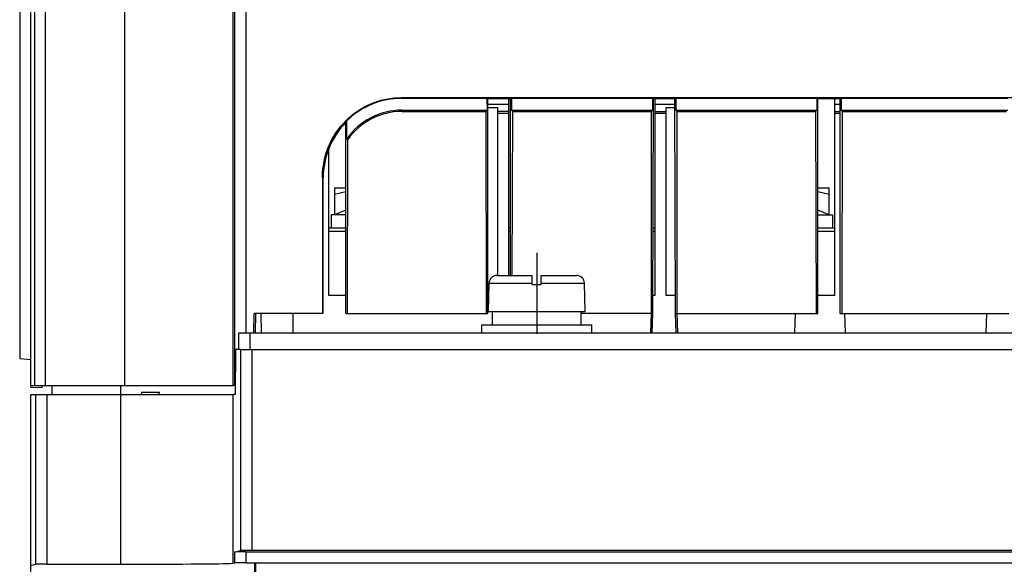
# Model space of a CAD drawing. Header units: millimetres. Extents: x 0 to 1500, y 0 to 1200.
# Tile 3 of 38: x 415 to 503, y 142 to 191. Entities that reach past the tile are written whole.
import ezdxf

# ---------------------------------------------------------------- set-up
doc = ezdxf.new("R2010")
doc.units = ezdxf.units.MM
doc.header["$LTSCALE"] = 82.5
doc.linetypes.add('CENTER', pattern=[0.6, 0.375, -0.075, 0.075, -0.075])
doc.layers.get('0').update_dxf_attribs({"linetype": 'CONTINUOUS'})
doc.layers.add('002_AXIS', color=7, linetype='CONTINUOUS')

msp = doc.modelspace()

# ---------------------------------------------------------------- linework, layer by layer
at = {"color": 7, "linetype": 'CONTINUOUS'}
for p, q in [((416.143, 158.043), (416.143, 234.462)), ((415.143, 213.717), (415.143, 160.617)), ((449.143, 183.834), (593.143, 183.834)), ((456.715, 183.766), (449.143, 183.766)), ((456.715, 183.766), (456.717, 182.713)), ((456.715, 183.766), (456.803, 183.713)), ((456.803, 164.613), (456.803, 183.713)), ((458.803, 183.713), (456.803, 183.713)), ((458.643, 183.213), (456.803, 183.213)), ((458.643, 168.013), (458.643, 183.713)), ((458.89, 183.766), (458.803, 183.713)), ((458.803, 168.013), (458.803, 183.713)), ((458.89, 183.766), (458.888, 182.713)), ((471.428, 183.766), (458.89, 183.766)), ((471.428, 183.766), (471.428, 182.713)), ((471.428, 183.766), (471.516, 183.713)), ((471.473, 164.613), (471.516, 183.713)), ((473.429, 183.713), (471.516, 183.713)), ((471.643, 183.713), (471.643, 166.213)), ((473.43, 183.213), (471.643, 183.213)), ((473.517, 183.766), (473.429, 183.713)), ((473.473, 164.613), (473.429, 183.713)), ((473.517, 183.766), (473.517, 182.713)), ((486.055, 183.766), (473.517, 183.766)), ((486.055, 183.766), (486.057, 182.713)), ((486.055, 183.766), (486.143, 183.713)), ((486.143, 164.613), (486.143, 183.713)), ((488.143, 183.713), (486.143, 183.713)), ((487.643, 183.713), (487.643, 166.213)), ((488.143, 183.213), (487.643, 183.213)), ((488.23, 183.766), (488.143, 183.713)), ((488.143, 164.613), (488.143, 183.713)), ((488.23, 183.766), (488.228, 182.713)), ((503.055, 183.766), (488.23, 183.766)), ((449.143, 182.713), (456.717, 182.713)), ((449.143, 182.599), (456.604, 182.599)), ((456.604, 182.599), (456.717, 182.713)), ((456.604, 182.599), (456.645, 164.613)), ((456.803, 182.94), (457.643, 182.94)), ((457.643, 182.94), (457.643, 168.013)), ((459.002, 182.599), (458.888, 182.713)), ((458.888, 182.713), (471.428, 182.713)), ((458.968, 168.013), (459.002, 182.599)), ((459.002, 182.599), (471.315, 182.599)), ((471.315, 182.599), (471.428, 182.713)), ((471.315, 182.599), (471.315, 164.613)), ((472.643, 166.213), (472.643, 182.94)), ((472.643, 182.94), (473.431, 182.94)), ((473.63, 182.599), (473.517, 182.713)), ((473.517, 182.713), (486.057, 182.713)), ((473.63, 164.613), (473.63, 182.599)), ((473.63, 182.599), (485.944, 182.599)), ((485.944, 182.599), (486.057, 182.713)), ((485.944, 182.599), (485.985, 164.613)), ((488.342, 182.599), (488.228, 182.713)), ((488.228, 182.713), (503.057, 182.713)), ((488.3, 164.613), (488.342, 182.599)), ((488.342, 182.599), (502.944, 182.599)), ((444.143, 164.613), (444.143, 181.612)), ((444.226, 181.756), (444.222, 180.147)), ((444.3, 164.613), (444.336, 180.111)), ((442.643, 166.213), (442.643, 179.261)), ((442.087, 176.769), (442.095, 164.613)), ((442.143, 164.613), (442.143, 176.713)), ((443.143, 175.813), (443.143, 173.413)), ((443.143, 175.813), (444.143, 175.813)), ((444.143, 175.463), (443.143, 175.213)), ((486.143, 175.813), (487.143, 175.813)), ((487.143, 175.213), (486.143, 175.463)), ((487.143, 173.413), (487.143, 175.813)), ((444.143, 173.813), (443.143, 173.413)), ((487.143, 173.413), (486.143, 173.813)), ((442.843, 173.413), (442.843, 172.213)), ((444.143, 173.413), (442.843, 173.413)), ((486.143, 173.413), (487.443, 173.413)), ((487.443, 173.413), (487.443, 172.213)), ((444.143, 172.213), (442.643, 172.213)), ((458.803, 172.213), (458.643, 172.213)), ((471.643, 172.213), (471.49, 172.213)), ((487.643, 172.213), (486.143, 172.213)), ((456.843, 164.813), (456.9, 167.329)), ((457.599, 168.013), (460.743, 168.013)), ((460.743, 167.213), (460.743, 168.013)), ((461.543, 167.213), (461.543, 168.013)), ((461.543, 168.013), (464.686, 168.013)), ((465.443, 164.813), (465.385, 167.329)), ((460.743, 167.213), (461.543, 167.213)), ((444.143, 166.213), (442.643, 166.213)), ((456.874, 166.213), (456.803, 166.213)), ((471.643, 166.213), (471.476, 166.213)), ((473.469, 166.213), (472.643, 166.213)), ((487.643, 166.213), (486.143, 166.213)), ((456.843, 164.813), (465.443, 164.813)), ((457.2, 163.613), (457.2, 164.813)), ((465.093, 163.613), (465.093, 164.813)), ((435.968, 162.913), (436.012, 164.613)), ((442.095, 164.613), (436.012, 164.613)), ((436.13, 162.913), (436.16, 164.611)), ((436.595, 164.613), (436.61, 162.913)), ((439.443, 164.613), (439.443, 162.913)), ((444.143, 164.613), (456.803, 164.613)), ((471.473, 164.613), (465.093, 164.613)), ((471.315, 164.613), (471.26, 162.913)), ((471.408, 162.913), (471.473, 164.613)), ((473.537, 162.913), (473.473, 164.613)), ((473.473, 164.613), (486.143, 164.613)), ((473.685, 162.913), (473.63, 164.613)), ((484.143, 164.613), (484.083, 162.913)), ((488.143, 164.613), (503.143, 164.613)), ((488.602, 162.913), (488.543, 164.613)), ((501.143, 164.613), (501.083, 162.913)), ((434.643, 161.413), (434.643, 162.913)), ((434.643, 162.913), (607.643, 162.913)), ((435.643, 161.413), (435.643, 162.913)), ((434.327, 161.413), (434.323, 157.413)), ((434.643, 161.413), (434.327, 161.413)), ((434.813, 161.413), (435.527, 161.413)), ((415.143, 160.617), (416.143, 160.53)), ((416.143, 158.213), (424.498, 158.213)), ((417.143, 158.017), (416.143, 158.043)), ((417.143, 158.017), (417.143, 158.213)), ((418.027, 157.413), (418.034, 158.213)), ((434.324, 158.213), (434.143, 158.213)), ((416.143, 49.613), (416.143, 157.413)), ((416.143, 157.413), (424.143, 157.413)), ((427.567, 157.613), (425.974, 157.613)), ((434.323, 157.413), (434.136, 157.413)), ((434.255, 143.405), (434.813, 143.544)), ((435.254, 143.413), (607.031, 143.413)), ((606.472, 143.553), (435.813, 143.553)), ((416.143, 142.213), (416.563, 142.318)), ((417.562, 142.327), (424.143, 142.327)), ((434.136, 142.411), (434.255, 142.44)), ((435.254, 142.449), (607.031, 142.449)), ((436.123, 142.432), (436.123, 141.44))]:
    msp.add_line(p, q, dxfattribs=at)
at = {"color": 9, "linetype": 'CONTINUOUS'}
for p, q in [((416.451, 203.391), (416.451, 158.213)), ((417.416, 203.391), (417.416, 158.213)), ((424.498, 158.213), (424.498, 203.317)), ((434.143, 158.213), (434.143, 202.667)), ((434.261, 202.544), (434.261, 158.213)), ((435.26, 202.544), (435.26, 162.913)), ((449.143, 183.834), (449.143, 183.766)), ((449.143, 182.599), (449.143, 182.713)), ((458.643, 182.6), (457.643, 182.6)), ((458.643, 182.413), (457.643, 182.413)), ((471.643, 182.6), (472.643, 182.6)), ((472.643, 182.413), (471.643, 182.413)), ((487.643, 182.6), (488.143, 182.6)), ((488.143, 182.413), (487.643, 182.413)), ((442.087, 176.769), (442.143, 176.713)), ((444.143, 171.913), (442.643, 171.913)), ((458.803, 171.913), (458.643, 171.913)), ((471.643, 171.913), (471.489, 171.913)), ((487.643, 171.913), (486.143, 171.913)), ((456.9, 167.329), (460.743, 167.329)), ((461.543, 167.329), (465.385, 167.329)), ((434.813, 143.544), (434.813, 161.413)), ((435.813, 143.553), (435.813, 161.413)), ((424.143, 142.327), (424.143, 158.213)), ((416.563, 157.413), (416.563, 142.318)), ((417.562, 157.413), (417.562, 142.327)), ((434.136, 142.411), (434.136, 157.413)), ((434.255, 143.405), (434.255, 142.44)), ((435.254, 143.413), (435.254, 142.449)), ((436.035, 142.41), (436.035, 141.44))]:
    msp.add_line(p, q, dxfattribs=at)
at = {"color": 3, "linetype": 'CONTINUOUS'}
for p, q in [((434.813, 161.413), (434.643, 161.413)), ((435.527, 161.413), (606.757, 161.413))]:
    msp.add_line(p, q, dxfattribs=at)
at = {"color": 7, "linetype": 'CONTINUOUS'}
for centre, radius, start, end in [((449.143, 176.713), 6, 90, 145.09076), ((449.143, 176.713), 5.886, 90, 144.74556), ((455.834, 174.92), 13.471, 149.50719, 150.21302), ((432.306, 142.401), 39.582, 72.30732, 72.47992), ((457.599, 167.313), 0.7, 90, 178.7), ((464.686, 167.313), 0.7, 1.3, 90), ((476.595, 163.877), 51.008, 187.05377, 187.28019), ((376.946, 163.877), 51.008, 352.71981, 352.94623)]:
    msp.add_arc(centre, radius, start, end, dxfattribs=at)
for centre, major_axis, ratio, start_param, end_param in [((449.143, 176.713), (7, 0), 1, 2.366399, 3.141593), ((435.254, 143.404), (1, 0), 0.008727, 1.570796, 3.106686), ((435.813, 143.544), (1, 0), 0.008727, 1.570796, 3.106686), ((417.562, 142.318), (1, 0), 0.008727, 1.570796, 3.106686), ((424.143, 142.414), (10, 0), 0.008727, -1.570796, -0.034907), ((435.254, 142.44), (1, 0), 0.008727, 1.570796, 3.106686)]:
    msp.add_ellipse(centre, major_axis=major_axis, ratio=ratio, start_param=start_param, end_param=end_param, dxfattribs=at)
for points, knots in [([(442.087, 176.769), (442.086, 177.688), (442.441, 179.55), (444.025, 181.889), (446.362, 183.478), (448.224, 183.834), (449.143, 183.834)], [0, 0, 0, 0, 0.250024, 0.500002, 0.749981, 1, 1, 1, 1]), ([(449.143, 183.766), (448.24, 183.766), (446.416, 183.416), (444.87, 182.388), (444.226, 181.756)], [0, 0, 0, 0, 0.5, 1, 1, 1, 1])]:
    msp.add_open_spline(points, degree=3, knots=knots, dxfattribs=at)
at = {"layer": '002_AXIS', "color": 7, "linetype": 'CENTER'}
msp.add_line((461.143, 170.013), (461.143, 162.813), dxfattribs=at)
at = {"layer": '002_AXIS', "color": 7, "linetype": 'CONTINUOUS'}
for p, q in [((456.243, 162.913), (456.243, 163.613)), ((456.243, 163.613), (466.043, 163.613)), ((466.043, 162.913), (466.043, 163.613)), ((424.498, 158.213), (434.143, 158.213)), ((424.143, 157.413), (434.136, 157.413))]:
    msp.add_line(p, q, dxfattribs=at)

doc.saveas('drawing.dxf')
